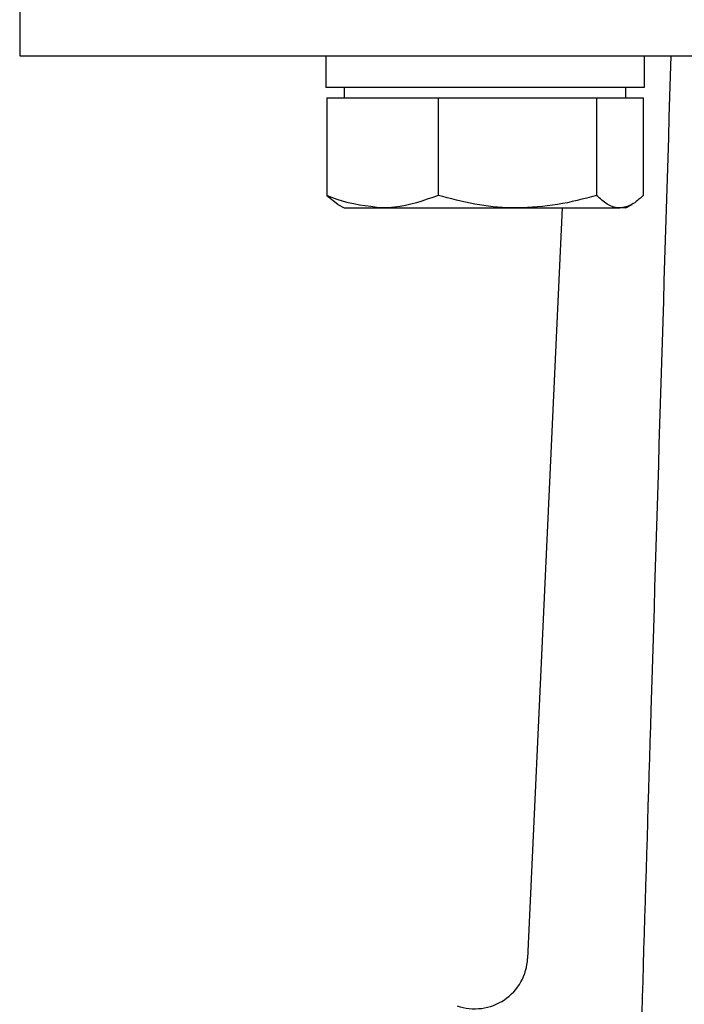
# Model space of a CAD drawing. Header units: millimetres. Extents: x 474 to 2164, y 77 to 1503.
# Tile 16 of 31: x 965 to 1003, y 858 to 914. Entities that reach past the tile are written whole.
import ezdxf

# ---------------------------------------------------------------- set-up
doc = ezdxf.new("R2010")
doc.units = ezdxf.units.MM

msp = doc.modelspace()

# ---------------------------------------------------------------- linework, layer by layer
at = {"color": 7, "linetype": 'Continuous', "lineweight": 25}
for p, q in [((964.848, 927.547), (964.848, 911.547)), ((964.848, 911.547), (1027.348, 911.547)), ((982.236, 911.547), (982.236, 909.747)), ((1000.324, 911.547), (1000.324, 909.747)), ((1000.324, 909.747), (982.236, 909.747)), ((983.286, 909.747), (983.286, 909.147)), ((999.286, 909.147), (999.286, 909.747)), ((982.293, 909.147), (982.293, 903.611)), ((982.293, 909.147), (985.457, 909.147)), ((985.457, 909.147), (988.621, 909.147)), ((988.621, 909.147), (988.621, 903.611)), ((988.621, 909.147), (993.118, 909.147)), ((993.118, 909.147), (997.614, 909.147)), ((997.614, 909.147), (997.614, 903.611)), ((997.614, 909.147), (998.946, 909.147)), ((998.946, 909.147), (1000.278, 909.147)), ((1000.278, 909.147), (1000.278, 903.611)), ((982.293, 903.611), (982.931, 903.105)), ((982.929, 903.103), (983.286, 902.897)), ((983.286, 902.897), (985.457, 902.897)), ((985.457, 902.897), (993.118, 902.897)), ((993.118, 902.897), (998.946, 902.897)), ((995.66, 902.897), (993.708, 860.265)), ((999.286, 902.897), (998.946, 902.897)), ((999.286, 902.897), (999.642, 903.103))]:
    msp.add_line(p, q, dxfattribs=at)
msp.add_arc((990.711, 860.403), 3, 250.418, 357.3786, dxfattribs=at)
for points, knots in [([(998.978, 816.431), (999.269, 826.085), (999.851, 845.394), (1000.812, 877.099), (1001.485, 899.15), (1001.863, 911.547)], [0, 0, 0, 0, 0.304491, 0.608991, 1, 1, 1, 1]), ([(985.457, 902.897), (984.588, 902.992), (983.517, 903.109), (982.488, 903.532), (982.293, 903.611)], [0, 0, 0, 0, 0.811304, 1, 1, 1, 1]), ([(988.621, 903.611), (987.801, 903.314), (986.757, 902.935), (985.687, 902.904), (985.457, 902.897)], [0, 0, 0, 0, 0.785622, 1, 1, 1, 1]), ([(993.118, 902.897), (993.011, 902.898), (992.204, 902.904), (990.682, 903.06), (989.313, 903.427), (988.621, 903.611)], [0, 0, 0, 0, 0.070086, 0.530782, 1, 1, 1, 1]), ([(997.614, 903.611), (996.883, 903.412), (995.41, 903.009), (993.886, 902.934), (993.118, 902.897)], [0, 0, 0, 0, 0.495458, 1, 1, 1, 1]), ([(998.946, 902.897), (998.914, 902.898), (998.675, 902.904), (998.224, 903.06), (997.818, 903.427), (997.614, 903.611)], [0, 0, 0, 0, 0.070086, 0.530782, 1, 1, 1, 1]), ([(1000.278, 903.611), (1000.061, 903.412), (999.625, 903.009), (999.173, 902.934), (998.946, 902.897)], [0, 0, 0, 0, 0.495458, 1, 1, 1, 1])]:
    msp.add_open_spline(points, degree=3, knots=knots, dxfattribs=at)

doc.saveas('drawing.dxf')
